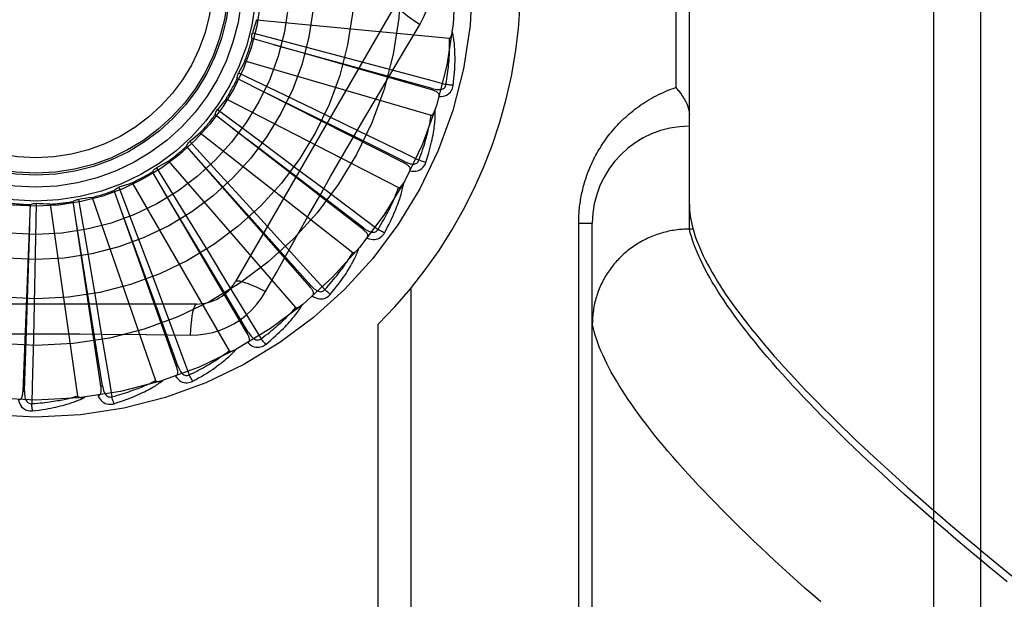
# Model space of a CAD drawing. Header units: inches. Extents: x 0 to 227, y 0 to 147.
# Tile 104 of 256: x 96.548 to 97.182, y 61.386 to 61.759. Entities that reach past the tile are written whole.
import ezdxf

# ---------------------------------------------------------------- set-up
doc = ezdxf.new("R2010")
doc.units = ezdxf.units.IN
doc.header["$LTSCALE"] = 12.466667
doc.header["$MEASUREMENT"] = 0
doc.linetypes.add('HIDDEN', pattern=[0.2, 0.1, -0.1])
doc.layers.add('RIGHTHAND_DOOR_ASSEMBLY', color=7, linetype='CONTINUOUS')

msp = doc.modelspace()

# ---------------------------------------------------------------- linework, layer by layer
at = {"layer": 'RIGHTHAND_DOOR_ASSEMBLY', "color": 8, "linetype": 'HIDDEN'}
for p, q in [((97.13666, 61.22773), (97.13666, 62.34087)), ((97.16666, 62.31148), (97.16666, 61.25712)), ((96.97916, 61.62427), (96.97916, 61.94432)), ((96.97037, 61.85305), (96.97037, 61.71555)), ((96.7903, 61.76972), (96.68686, 61.59055)), ((96.70022, 61.75925), (96.82462, 61.74737)), ((96.81322, 61.71393), (96.69752, 61.74706)), ((96.69767, 61.75073), (96.72938, 61.74238)), ((96.72938, 61.74238), (96.76011, 61.73423)), ((96.76011, 61.73423), (96.78113, 61.72862)), ((96.69291, 61.73282), (96.81282, 61.69761)), ((96.7953, 61.66693), (96.68795, 61.72135)), ((96.68879, 61.72494), (96.71835, 61.71073)), ((96.81322, 61.71393), (96.81349, 61.71485)), ((96.71835, 61.71073), (96.73742, 61.70154)), ((96.68074, 61.70825), (96.79181, 61.65098)), ((96.7688, 61.62417), (96.6737, 61.69793)), ((96.6752, 61.70129), (96.70154, 61.68175)), ((96.73742, 61.70154), (96.76656, 61.68743)), ((96.66413, 61.68642), (96.76236, 61.60917)), ((96.70184, 61.67635), (96.68491, 61.68921)), ((96.73469, 61.5872), (96.65526, 61.67762)), ((96.65737, 61.68064), (96.67954, 61.65647)), ((96.70154, 61.68175), (96.72704, 61.66276)), ((96.76939, 61.62493), (96.70184, 61.67635)), ((96.64369, 61.66814), (96.72553, 61.57369)), ((96.7953, 61.66693), (96.79573, 61.66778)), ((96.6942, 61.55736), (96.63332, 61.66118)), ((96.63596, 61.66373), (96.65315, 61.63581)), ((96.72704, 61.66276), (96.74446, 61.64974)), ((96.62016, 61.65405), (96.68265, 61.54583)), ((96.67954, 61.65647), (96.70098, 61.63299)), ((96.64879, 61.53571), (96.60866, 61.64918)), ((96.61174, 61.65119), (96.62333, 61.62051)), ((96.54991, 61.51983), (96.55482, 61.64009)), ((96.55843, 61.64081), (96.55779, 61.60802)), ((96.56731, 61.64034), (96.5851, 61.51664)), ((96.60011, 61.52305), (96.58218, 61.64206)), ((96.58558, 61.64345), (96.59116, 61.61114)), ((96.59439, 61.64467), (96.63526, 61.52658)), ((96.65315, 61.63581), (96.66977, 61.6087)), ((96.70098, 61.63299), (96.71563, 61.61691)), ((96.90787, 61.62805), (96.91666, 61.62805)), ((96.90787, 61.3468), (96.90787, 61.62805)), ((96.91666, 61.28768), (96.91666, 61.62805)), ((96.62333, 61.62051), (96.63452, 61.59075)), ((96.7688, 61.62417), (96.76939, 61.62493)), ((96.97916, 61.62427), (96.97802, 61.62426)), ((96.98153, 61.62427), (96.97916, 61.62427)), ((96.55779, 61.60802), (96.55711, 61.57624)), ((96.59116, 61.61114), (96.59651, 61.5798)), ((96.66977, 61.6087), (96.6811, 61.59013)), ((96.70619, 61.58399), (96.7131, 61.59636)), ((96.63452, 61.59075), (96.64214, 61.57038)), ((96.73469, 61.5872), (96.73541, 61.58784)), ((96.79995, 61.3143), (96.79995, 61.58632)), ((96.6616, 61.57597), (96.45472, 61.57597)), ((96.55711, 61.57624), (96.55661, 61.55449)), ((96.59651, 61.5798), (96.60013, 61.55835)), ((96.77873, 61.3143), (96.77873, 61.56293)), ((96.6942, 61.55736), (96.69503, 61.55784)), ((96.64879, 61.53571), (96.64969, 61.53603)), ((96.54991, 61.51983), (96.55087, 61.5198)), ((96.60011, 61.52305), (96.60106, 61.5232))]:
    msp.add_line(p, q, dxfattribs=at)
for points in [[(96.80565, 61.75626), (96.80799, 61.76061), (96.80993, 61.76513), (96.81144, 61.76981), (96.81253, 61.77459), (96.81318, 61.77942), (96.8134, 61.7843)], [(96.7903, 61.76972), (96.79024, 61.76915), (96.79057, 61.76836), (96.79127, 61.76739), (96.79234, 61.76624), (96.79377, 61.76491), (96.79555, 61.76341), (96.79765, 61.76177), (96.80006, 61.76002), (96.80276, 61.75816), (96.80565, 61.75625)], [(96.70022, 61.75925), (96.69963, 61.7571), (96.69901, 61.75497), (96.69835, 61.75284), (96.69767, 61.75073)], [(96.77669, 61.70739), (96.79114, 61.73186), (96.79836, 61.74405), (96.80565, 61.75626)], [(96.69752, 61.74706), (96.6974, 61.74767), (96.69734, 61.74828), (96.69733, 61.74891), (96.69739, 61.74953), (96.6975, 61.75014), (96.69767, 61.75073)], [(96.82239, 61.71751), (96.82269, 61.71934), (96.82297, 61.72109), (96.82322, 61.72277), (96.82344, 61.72439), (96.82364, 61.72594), (96.82381, 61.72743), (96.82397, 61.72885), (96.8241, 61.73022), (96.82422, 61.73154), (96.82433, 61.7328), (96.82442, 61.73401), (96.82449, 61.73518), (96.82456, 61.73629), (96.82461, 61.73737), (96.82465, 61.7384), (96.82468, 61.73939), (96.82471, 61.74034), (96.82473, 61.74125), (96.82474, 61.74213), (96.82474, 61.74297), (96.82473, 61.74378), (96.82472, 61.74456), (96.8247, 61.74531), (96.82468, 61.74602), (96.82466, 61.74671), (96.82462, 61.74737)], [(96.82462, 61.74737), (96.8248, 61.74739), (96.82496, 61.74745), (96.8251, 61.74755), (96.82523, 61.74768), (96.82536, 61.74783), (96.82547, 61.74801), (96.82557, 61.7482), (96.82567, 61.7484), (96.82576, 61.74862), (96.82584, 61.74884), (96.82592, 61.74908), (96.826, 61.74933), (96.82607, 61.74959), (96.82614, 61.74986), (96.8262, 61.75014), (96.82626, 61.75043), (96.82632, 61.75074), (96.82637, 61.75106), (96.82642, 61.75139), (96.82646, 61.75174)], [(96.82702, 61.71691), (96.82729, 61.71912), (96.82752, 61.72124), (96.82771, 61.72327), (96.82787, 61.72521), (96.828, 61.72706), (96.82809, 61.72884), (96.82815, 61.73053), (96.8282, 61.73216), (96.82821, 61.73371), (96.82821, 61.73519), (96.82819, 61.73661), (96.82815, 61.73797), (96.8281, 61.73927), (96.82803, 61.74052), (96.82796, 61.74171), (96.82787, 61.74285), (96.82777, 61.74393), (96.82765, 61.74497), (96.82753, 61.74597), (96.8274, 61.74691), (96.82726, 61.74782), (96.82711, 61.74868), (96.82696, 61.7495), (96.8268, 61.75028), (96.82663, 61.75103), (96.82646, 61.75175)], [(96.81349, 61.71485), (96.78239, 61.72347), (96.71117, 61.74313)], [(96.69291, 61.73282), (96.69193, 61.73082), (96.69091, 61.72884), (96.68987, 61.72688), (96.68879, 61.72494)], [(96.78113, 61.72862), (96.81172, 61.72039), (96.82239, 61.71751)], [(96.68795, 61.72135), (96.68795, 61.72198), (96.68801, 61.72259), (96.68812, 61.72321), (96.68829, 61.72381), (96.68852, 61.72439), (96.68879, 61.72494)], [(96.79573, 61.66778), (96.76683, 61.68213), (96.70061, 61.71492)], [(96.81349, 61.71485), (96.81449, 61.7146), (96.81546, 61.7144), (96.81638, 61.71427), (96.81726, 61.7142), (96.8181, 61.7142), (96.81889, 61.71428), (96.81963, 61.71443), (96.8203, 61.71466), (96.82088, 61.71497), (96.82138, 61.71537), (96.82178, 61.71585), (96.82209, 61.71638), (96.82229, 61.71693), (96.82239, 61.71752)], [(96.81794, 61.70974), (96.8193, 61.70978), (96.82055, 61.70995), (96.82171, 61.71025), (96.82275, 61.71067), (96.82369, 61.71121), (96.82451, 61.71185), (96.82521, 61.71261), (96.8258, 61.71343), (96.82627, 61.71431), (96.82663, 61.7152), (96.82688, 61.71606), (96.82702, 61.71691)], [(96.82702, 61.71691), (96.82641, 61.71696), (96.8257, 61.71703), (96.82494, 61.71713), (96.82412, 61.71724), (96.82326, 61.71737), (96.82239, 61.71751)], [(96.90787, 61.62805), (96.90788, 61.62913), (96.9079, 61.6302), (96.90793, 61.63127), (96.90797, 61.63234), (96.90803, 61.63341), (96.9081, 61.63448), (96.90818, 61.63556), (96.90827, 61.63664), (96.90838, 61.63773), (96.9085, 61.63881), (96.90864, 61.6399), (96.90878, 61.64099), (96.90895, 61.64209), (96.90912, 61.64318), (96.90931, 61.64429), (96.90951, 61.64539), (96.90973, 61.6465), (96.90997, 61.64761), (96.91022, 61.64873), (96.91048, 61.64986), (96.91076, 61.65099), (96.91106, 61.65212), (96.91138, 61.65326), (96.91171, 61.6544), (96.91206, 61.65555), (96.91243, 61.65671), (96.91281, 61.65787), (96.91322, 61.65903), (96.91364, 61.6602), (96.91408, 61.66136), (96.91454, 61.66253), (96.91502, 61.66371), (96.91552, 61.66488), (96.91604, 61.66605), (96.91658, 61.66722), (96.91714, 61.66839), (96.91771, 61.66956), (96.91831, 61.67073), (96.91893, 61.6719), (96.91956, 61.67306), (96.92022, 61.67422), (96.9209, 61.67538), (96.9216, 61.67654), (96.92233, 61.6777), (96.92307, 61.67885), (96.92384, 61.68), (96.92463, 61.68114), (96.92544, 61.68228), (96.92628, 61.68342), (96.92713, 61.68455), (96.92801, 61.68567), (96.92892, 61.68679), (96.92985, 61.6879), (96.9308, 61.689), (96.93178, 61.6901), (96.93278, 61.69119), (96.9338, 61.69227), (96.93485, 61.69334), (96.93592, 61.6944), (96.93702, 61.69545), (96.93814, 61.69648), (96.93929, 61.69751), (96.94046, 61.69852), (96.94165, 61.69952), (96.94287, 61.70051), (96.94412, 61.70148), (96.94539, 61.70243), (96.94668, 61.70337), (96.948, 61.70429), (96.94934, 61.70519), (96.9507, 61.70608), (96.95209, 61.70694), (96.9535, 61.70779), (96.95493, 61.70861), (96.95638, 61.70942), (96.95786, 61.7102), (96.95935, 61.71096), (96.96087, 61.71169), (96.96241, 61.7124), (96.96397, 61.71308), (96.96554, 61.71374), (96.96713, 61.71437), (96.96875, 61.71497), (96.97037, 61.71555)], [(96.97037, 61.71555), (96.97087, 61.71499), (96.97136, 61.71442), (96.97183, 61.71386), (96.97229, 61.71329), (96.97274, 61.71272), (96.97318, 61.71216), (96.9736, 61.71159), (96.97401, 61.71102), (96.9744, 61.71045), (96.97478, 61.70989), (96.97514, 61.70932), (96.97549, 61.70876), (96.97582, 61.7082), (96.97614, 61.70765), (96.97644, 61.7071), (96.97673, 61.70655), (96.977, 61.70601), (96.97725, 61.70548), (96.97749, 61.70495), (96.97771, 61.70442), (96.97792, 61.7039), (96.97811, 61.70339), (96.97828, 61.70289), (96.97844, 61.7024), (96.97858, 61.70191), (96.9787, 61.70143), (96.97881, 61.70096), (96.97891, 61.7005), (96.97899, 61.70005), (96.97905, 61.69961), (96.9791, 61.69918), (96.97913, 61.69876), (96.97915, 61.69835), (96.97916, 61.69795)], [(96.81794, 61.70973), (96.81802, 61.71019), (96.81802, 61.71062), (96.81792, 61.71103), (96.81775, 61.71141), (96.8175, 61.71176), (96.8172, 61.71208), (96.81684, 61.71238), (96.81642, 61.71265), (96.81597, 61.7129), (96.81547, 61.71313), (96.81495, 61.71335), (96.8144, 61.71356), (96.81382, 61.71375), (96.81322, 61.71393)], [(96.68074, 61.70825), (96.67939, 61.70647), (96.67802, 61.70472), (96.67662, 61.70299), (96.6752, 61.70129)], [(96.7131, 61.59636), (96.72699, 61.62105), (96.73399, 61.63342), (96.74102, 61.64579), (96.74808, 61.65815), (96.75518, 61.67049), (96.76232, 61.68282), (96.76949, 61.69511), (96.77669, 61.70739)], [(96.6737, 61.69793), (96.67381, 61.69854), (96.67398, 61.69913), (96.67421, 61.69972), (96.67449, 61.70028), (96.67482, 61.7008), (96.6752, 61.70129)], [(96.80497, 61.66871), (96.80562, 61.67045), (96.80622, 61.67212), (96.80678, 61.67372), (96.80731, 61.67527), (96.80779, 61.67675), (96.80825, 61.67818), (96.80867, 61.67955), (96.80906, 61.68087), (96.80943, 61.68214), (96.80977, 61.68336), (96.81009, 61.68453), (96.81038, 61.68566), (96.81066, 61.68675), (96.81091, 61.68779), (96.81115, 61.68879), (96.81137, 61.68976), (96.81157, 61.69069), (96.81176, 61.69158), (96.81194, 61.69244), (96.8121, 61.69327), (96.81225, 61.69407), (96.81238, 61.69483), (96.81251, 61.69557), (96.81262, 61.69628), (96.81273, 61.69696), (96.81282, 61.69761)], [(96.80941, 61.66724), (96.81009, 61.66936), (96.81072, 61.6714), (96.81129, 61.67336), (96.81181, 61.67523), (96.81229, 61.67703), (96.81271, 61.67875), (96.8131, 61.68041), (96.81345, 61.68199), (96.81376, 61.68352), (96.81404, 61.68497), (96.81428, 61.68637), (96.8145, 61.68772), (96.8147, 61.689), (96.81487, 61.69024), (96.81502, 61.69142), (96.81515, 61.69255), (96.81525, 61.69364), (96.81534, 61.69468), (96.81541, 61.69568), (96.81546, 61.69663), (96.81549, 61.69755), (96.81551, 61.69842), (96.81551, 61.69926), (96.81551, 61.70006), (96.81549, 61.70083), (96.81545, 61.70156)], [(96.81282, 61.69761), (96.81299, 61.69759), (96.81316, 61.69762), (96.81332, 61.69769), (96.81348, 61.6978), (96.81363, 61.69792), (96.81377, 61.69808), (96.81391, 61.69824), (96.81404, 61.69842), (96.81417, 61.69862), (96.8143, 61.69883), (96.81442, 61.69905), (96.81454, 61.69928), (96.81466, 61.69952), (96.81478, 61.69977), (96.81489, 61.70003), (96.81501, 61.70031), (96.81512, 61.7006), (96.81523, 61.7009), (96.81533, 61.70119), (96.81543, 61.70147)], [(96.66413, 61.68642), (96.66247, 61.68494), (96.66079, 61.68348), (96.65909, 61.68204), (96.65737, 61.68064)], [(96.76656, 61.68743), (96.79505, 61.67356), (96.80497, 61.66871)], [(96.65526, 61.67762), (96.65549, 61.6782), (96.65577, 61.67875), (96.65611, 61.67928), (96.65649, 61.67978), (96.65691, 61.68023), (96.65737, 61.68064)], [(96.64369, 61.66814), (96.64178, 61.66699), (96.63985, 61.66588), (96.63792, 61.66479), (96.63596, 61.66373)], [(96.73541, 61.58784), (96.71391, 61.6119), (96.66462, 61.66694)], [(96.79913, 61.66192), (96.7993, 61.66235), (96.79938, 61.66277), (96.79936, 61.66319), (96.79926, 61.6636), (96.79909, 61.66399), (96.79885, 61.66436), (96.79855, 61.66472), (96.7982, 61.66507), (96.79779, 61.6654), (96.79735, 61.66572), (96.79688, 61.66604), (96.79638, 61.66634), (96.79585, 61.66664), (96.7953, 61.66693)], [(96.79573, 61.66779), (96.79667, 61.66734), (96.79758, 61.66697), (96.79846, 61.66667), (96.79931, 61.66643), (96.80014, 61.66628), (96.80093, 61.6662), (96.80168, 61.66621), (96.80238, 61.66631), (96.80302, 61.6665), (96.80358, 61.6668), (96.80407, 61.66719), (96.80446, 61.66766), (96.80477, 61.66817), (96.80498, 61.66872)], [(96.79914, 61.66192), (96.80048, 61.66171), (96.80174, 61.66164), (96.80293, 61.66171), (96.80404, 61.66193), (96.80506, 61.66228), (96.80598, 61.66276), (96.80682, 61.66336), (96.80756, 61.66406), (96.80818, 61.66483), (96.8087, 61.66564), (96.80911, 61.66644), (96.80941, 61.66724)], [(96.80941, 61.66724), (96.80881, 61.66741), (96.80814, 61.66762), (96.8074, 61.66785), (96.80662, 61.66812), (96.8058, 61.66841), (96.80497, 61.66871)], [(96.63332, 61.66118), (96.63365, 61.6617), (96.63403, 61.66219), (96.63446, 61.66264), (96.63493, 61.66306), (96.63543, 61.66342), (96.63596, 61.66373)], [(96.62016, 61.65405), (96.61807, 61.65329), (96.61597, 61.65255), (96.61386, 61.65186), (96.61174, 61.65119)], [(96.78272, 61.62181), (96.78379, 61.62376), (96.78479, 61.62565), (96.78572, 61.62746), (96.78659, 61.6292), (96.78739, 61.63087), (96.78814, 61.63249), (96.78883, 61.63404), (96.78947, 61.63553), (96.79007, 61.63696), (96.79061, 61.63834), (96.79112, 61.63967), (96.79159, 61.64095), (96.79203, 61.64217), (96.79243, 61.64335), (96.7928, 61.64449), (96.79314, 61.64558), (96.79345, 61.64662), (96.79373, 61.64763), (96.79399, 61.6486), (96.79422, 61.64952), (96.79442, 61.65042), (96.7946, 61.65127), (96.79477, 61.65209), (96.79491, 61.65288), (96.79504, 61.65364), (96.79515, 61.65436)], [(96.79181, 61.65098), (96.79198, 61.65093), (96.79215, 61.65093), (96.79232, 61.65097), (96.79249, 61.65104), (96.79266, 61.65114), (96.79283, 61.65126), (96.793, 61.6514), (96.79316, 61.65155), (96.79333, 61.65172), (96.79349, 61.6519), (96.79365, 61.65209), (96.79382, 61.65229), (96.79398, 61.65251), (96.79414, 61.65273), (96.79431, 61.65297), (96.79447, 61.65322), (96.79464, 61.65348), (96.7948, 61.65375), (96.79497, 61.65405), (96.79514, 61.65435)], [(96.60866, 61.64918), (96.60909, 61.64963), (96.60955, 61.65004), (96.61006, 61.6504), (96.6106, 61.65072), (96.61116, 61.65098), (96.61174, 61.65119)], [(96.69503, 61.55784), (96.67846, 61.58554), (96.64049, 61.64892)], [(96.74446, 61.64974), (96.76981, 61.63073), (96.77864, 61.62409)], [(96.77864, 61.62409), (96.7796, 61.62567), (96.78051, 61.6272), (96.78136, 61.62867), (96.78217, 61.63009), (96.78293, 61.63145), (96.78364, 61.63277), (96.78432, 61.63403), (96.78496, 61.63526), (96.78556, 61.63643), (96.78612, 61.63757), (96.78665, 61.63866), (96.78716, 61.63971), (96.78763, 61.64072), (96.78808, 61.6417), (96.7885, 61.64264), (96.7889, 61.64355), (96.78928, 61.64442), (96.78963, 61.64526), (96.78997, 61.64607), (96.79028, 61.64686), (96.79058, 61.64761), (96.79086, 61.64834), (96.79112, 61.64904), (96.79137, 61.64971), (96.7916, 61.65036), (96.79181, 61.65098)], [(96.55482, 61.64009), (96.55539, 61.64035), (96.55597, 61.64055), (96.55658, 61.6407), (96.5572, 61.6408), (96.55781, 61.64083), (96.55843, 61.64081)], [(96.56731, 61.64034), (96.56508, 61.64041), (96.56286, 61.64051), (96.56064, 61.64064), (96.55843, 61.64081)], [(96.58218, 61.64206), (96.58268, 61.64242), (96.58321, 61.64274), (96.58378, 61.643), (96.58437, 61.64321), (96.58497, 61.64336), (96.58558, 61.64345)], [(96.59439, 61.64467), (96.59219, 61.64432), (96.58999, 61.644), (96.58779, 61.64371), (96.58558, 61.64345)], [(96.97916, 61.64025), (96.9792, 61.63838), (96.97931, 61.63647), (96.97949, 61.63453), (96.97975, 61.63255), (96.98009, 61.63053), (96.98049, 61.62848), (96.98097, 61.6264), (96.98153, 61.62427)], [(96.64969, 61.53603), (96.63867, 61.56636), (96.61338, 61.63578)], [(96.55087, 61.5198), (96.55191, 61.55205), (96.55422, 61.6259)], [(96.60106, 61.5232), (96.59597, 61.55506), (96.58427, 61.62802)], [(96.77162, 61.61852), (96.77187, 61.61891), (96.77202, 61.61932), (96.77208, 61.61974), (96.77206, 61.62016), (96.77197, 61.62057), (96.7718, 61.62098), (96.77158, 61.62139), (96.77129, 61.6218), (96.77096, 61.6222), (96.77059, 61.6226), (96.77019, 61.623), (96.76975, 61.62339), (96.76929, 61.62378), (96.7688, 61.62417)], [(96.76939, 61.62493), (96.77023, 61.62432), (96.77105, 61.62378), (96.77186, 61.62331), (96.77265, 61.62292), (96.77343, 61.62262), (96.77419, 61.62239), (96.77493, 61.62226), (96.77564, 61.62222), (96.7763, 61.62229), (96.77691, 61.62248), (96.77746, 61.62277), (96.77794, 61.62315), (96.77833, 61.62359), (96.77864, 61.6241)], [(96.77162, 61.61853), (96.7729, 61.61807), (96.77412, 61.61776), (96.77531, 61.61761), (96.77643, 61.61761), (96.7775, 61.61776), (96.7785, 61.61805), (96.77944, 61.61849), (96.78029, 61.61904), (96.78105, 61.61968), (96.78171, 61.62037), (96.78227, 61.62108), (96.78272, 61.62181)], [(96.78272, 61.62181), (96.78216, 61.62209), (96.78154, 61.62242), (96.78086, 61.62279), (96.78015, 61.6232), (96.7794, 61.62364), (96.77864, 61.62409)], [(96.97802, 61.62426), (96.97689, 61.62423), (96.97576, 61.62418), (96.97464, 61.62411), (96.97351, 61.62402), (96.97239, 61.62391), (96.97127, 61.62378), (96.97015, 61.62363), (96.96904, 61.62346), (96.96793, 61.62328), (96.96682, 61.62307), (96.96571, 61.62284), (96.96461, 61.62259), (96.96352, 61.62233), (96.96243, 61.62204), (96.96135, 61.62173), (96.96027, 61.62141), (96.95919, 61.62107), (96.95813, 61.6207), (96.95707, 61.62032), (96.95602, 61.61992), (96.95497, 61.6195), (96.95394, 61.61907), (96.95291, 61.61861), (96.95189, 61.61814), (96.95088, 61.61765), (96.94988, 61.61714), (96.94889, 61.61661), (96.9479, 61.61607), (96.94693, 61.61551), (96.94597, 61.61493), (96.94502, 61.61433), (96.94408, 61.61372), (96.94315, 61.61309), (96.94224, 61.61245), (96.94133, 61.61179), (96.94044, 61.61111), (96.93956, 61.61042), (96.93869, 61.60971), (96.93784, 61.60899), (96.937, 61.60825), (96.93617, 61.6075), (96.93536, 61.60673), (96.93456, 61.60595), (96.93378, 61.60516), (96.93301, 61.60435), (96.93226, 61.60352), (96.93152, 61.60269), (96.9308, 61.60184), (96.93009, 61.60098), (96.9294, 61.60011), (96.92873, 61.59922), (96.92807, 61.59832), (96.92743, 61.59741), (96.9268, 61.59649), (96.9262, 61.59556), (96.9256, 61.59462), (96.92503, 61.59367), (96.92448, 61.59271), (96.92394, 61.59174), (96.92342, 61.59076), (96.92292, 61.58977), (96.92244, 61.58877), (96.92197, 61.58776), (96.92153, 61.58675), (96.9211, 61.58572), (96.92069, 61.58469), (96.9203, 61.58366), (96.91993, 61.58261), (96.91958, 61.58156), (96.91925, 61.58051), (96.91894, 61.57944), (96.91865, 61.57838), (96.91837, 61.57731), (96.91812, 61.57623), (96.91789, 61.57515), (96.91768, 61.57406), (96.91748, 61.57297), (96.91731, 61.57188), (96.91716, 61.57079), (96.91703, 61.56969), (96.91692, 61.56859), (96.91682, 61.56749), (96.91675, 61.56639), (96.9167, 61.56528), (96.91667, 61.56418), (96.91666, 61.56307)], [(96.98213, 61.61456), (96.98125, 61.61705), (96.98047, 61.6195), (96.97977, 61.62191), (96.97916, 61.62427)], [(96.98153, 61.62427), (96.98221, 61.62194), (96.98299, 61.61956), (96.98384, 61.61715), (96.98479, 61.61468), (96.98582, 61.61218), (96.98694, 61.60963), (96.98814, 61.60704), (96.98944, 61.6044), (96.99082, 61.60172), (96.99229, 61.599), (96.99384, 61.59624), (96.99549, 61.59343), (96.99722, 61.59057), (96.99904, 61.58768), (97.00095, 61.58473), (97.00295, 61.58175), (97.00504, 61.57872), (97.00721, 61.57564), (97.00947, 61.57252), (97.01183, 61.56936), (97.01427, 61.56615), (97.0168, 61.5629), (97.01942, 61.5596), (97.02213, 61.55626), (97.02493, 61.55287), (97.02783, 61.54943), (97.03081, 61.54595), (97.03388, 61.54243), (97.03704, 61.53886), (97.04029, 61.53525), (97.04364, 61.53159), (97.04707, 61.52788), (97.0506, 61.52413), (97.05421, 61.52034), (97.05792, 61.5165), (97.06172, 61.51261), (97.06561, 61.50868), (97.0696, 61.5047), (97.07367, 61.50068), (97.07784, 61.49661), (97.0821, 61.49249), (97.08646, 61.48833), (97.0909, 61.48413), (97.09544, 61.47988), (97.10008, 61.47558), (97.1048, 61.47124), (97.10962, 61.46685), (97.11453, 61.46242), (97.11954, 61.45795), (97.12464, 61.45343), (97.12983, 61.44886), (97.13512, 61.44425), (97.14051, 61.43959), (97.14598, 61.43489), (97.15155, 61.43015), (97.15722, 61.42536), (97.16298, 61.42053), (97.16884, 61.41566), (97.17479, 61.41074), (97.18083, 61.40578), (97.18697, 61.40077)], [(96.71563, 61.61691), (96.73692, 61.59345), (96.74434, 61.58526)], [(97.18389, 61.39685), (97.17791, 61.40175), (97.17202, 61.40661), (97.16622, 61.41143), (97.1605, 61.41622), (97.15486, 61.42097), (97.14932, 61.42569), (97.14385, 61.43037), (97.13848, 61.43501), (97.13319, 61.43961), (97.12799, 61.44418), (97.12287, 61.44871), (97.11784, 61.4532), (97.1129, 61.45765), (97.10805, 61.46206), (97.10329, 61.46643), (97.09861, 61.47076), (97.09402, 61.47505), (97.08952, 61.4793), (97.08511, 61.48351), (97.08078, 61.48768), (97.07655, 61.49181), (97.0724, 61.4959), (97.06834, 61.49994), (97.06437, 61.50395), (97.06049, 61.50791), (97.0567, 61.51183), (97.05299, 61.51571), (97.04938, 61.51955), (97.04585, 61.52334), (97.04241, 61.52709), (97.03906, 61.5308), (97.0358, 61.53447), (97.03263, 61.53809), (97.02954, 61.54167), (97.02655, 61.54521), (97.02364, 61.5487), (97.02082, 61.55215), (97.0181, 61.55556), (97.01546, 61.55892), (97.01291, 61.56224), (97.01045, 61.56552), (97.00807, 61.56875), (97.00579, 61.57194), (97.00359, 61.57509), (97.00148, 61.57819), (96.99947, 61.58125), (96.99753, 61.58426), (96.99569, 61.58724), (96.99394, 61.59016), (96.99227, 61.59305), (96.9907, 61.59589), (96.98921, 61.59869), (96.98781, 61.60144), (96.9865, 61.60415), (96.98527, 61.60682), (96.98413, 61.60944), (96.98309, 61.61202), (96.98213, 61.61456)], [(96.74434, 61.58526), (96.74558, 61.58663), (96.74676, 61.58796), (96.74788, 61.58924), (96.74894, 61.59048), (96.74994, 61.59168), (96.75089, 61.59283), (96.75179, 61.59395), (96.75265, 61.59503), (96.75346, 61.59607), (96.75423, 61.59708), (96.75496, 61.59805), (96.75565, 61.59898), (96.75631, 61.59989), (96.75694, 61.60076), (96.75753, 61.60161), (96.75809, 61.60242), (96.75863, 61.60321), (96.75914, 61.60397), (96.75962, 61.6047), (96.76008, 61.60541), (96.76051, 61.60609), (96.76092, 61.60675), (96.76131, 61.60739), (96.76168, 61.60801), (96.76203, 61.6086), (96.76236, 61.60917)], [(96.74791, 61.58225), (96.74933, 61.58396), (96.75067, 61.58562), (96.75193, 61.58722), (96.75311, 61.58877), (96.75422, 61.59026), (96.75525, 61.59171), (96.75623, 61.5931), (96.75714, 61.59444), (96.75799, 61.59574), (96.75879, 61.59699), (96.75954, 61.5982), (96.76024, 61.59936), (96.7609, 61.60048), (96.76152, 61.60156), (96.7621, 61.60261), (96.76264, 61.60361), (96.76314, 61.60458), (96.76361, 61.60552), (96.76404, 61.60642), (96.76444, 61.60729), (96.76481, 61.60812), (96.76516, 61.60893), (96.76547, 61.6097), (96.76576, 61.61045), (96.76603, 61.61117), (96.76627, 61.61186)], [(96.76236, 61.60917), (96.76251, 61.60909), (96.76268, 61.60906), (96.76285, 61.60906), (96.76304, 61.6091), (96.76323, 61.60917), (96.76341, 61.60925), (96.7636, 61.60935), (96.76379, 61.60947), (96.76399, 61.60961), (96.76418, 61.60975), (96.76438, 61.60991), (96.76458, 61.61008), (96.76478, 61.61026), (96.76498, 61.61045), (96.76518, 61.61065), (96.76539, 61.61086), (96.76561, 61.61109), (96.76582, 61.61133), (96.76602, 61.61156), (96.76621, 61.61178)], [(96.6811, 61.59013), (96.69757, 61.56307), (96.7033, 61.55362)], [(96.68686, 61.59055), (96.68732, 61.59089), (96.68817, 61.59099), (96.68936, 61.59087), (96.69089, 61.59052), (96.69276, 61.58995), (96.69494, 61.58916), (96.69741, 61.58815), (96.70014, 61.58695), (96.7031, 61.58554), (96.70619, 61.58399)], [(96.65762, 61.55594), (96.66255, 61.55609), (96.66742, 61.55668), (96.67221, 61.55769), (96.67688, 61.55913), (96.68141, 61.56099), (96.68576, 61.56324), (96.68989, 61.56588), (96.69376, 61.56887), (96.69735, 61.5722), (96.70064, 61.57584), (96.70359, 61.57978), (96.70619, 61.58399)], [(96.73639, 61.58112), (96.7367, 61.58146), (96.73693, 61.58183), (96.73707, 61.58222), (96.73713, 61.58264), (96.73712, 61.58307), (96.73703, 61.5835), (96.73689, 61.58394), (96.73669, 61.5844), (96.73644, 61.58486), (96.73615, 61.58532), (96.73583, 61.58578), (96.73547, 61.58625), (96.73509, 61.58673), (96.73469, 61.5872)], [(96.73541, 61.58784), (96.73612, 61.58708), (96.73682, 61.58639), (96.73753, 61.58578), (96.73823, 61.58525), (96.73894, 61.5848), (96.73965, 61.58443), (96.74035, 61.58416), (96.74103, 61.58399), (96.7417, 61.58394), (96.74233, 61.584), (96.74293, 61.58419), (96.74347, 61.58447), (96.74394, 61.58483), (96.74434, 61.58526)], [(96.73639, 61.58112), (96.73756, 61.58043), (96.7387, 61.5799), (96.73984, 61.57952), (96.74094, 61.57931), (96.74202, 61.57926), (96.74306, 61.57936), (96.74406, 61.57961), (96.745, 61.57998), (96.74587, 61.58047), (96.74665, 61.58103), (96.74733, 61.58161), (96.74791, 61.58225)], [(96.74791, 61.58225), (96.74742, 61.58262), (96.74686, 61.58307), (96.74627, 61.58356), (96.74564, 61.5841), (96.74499, 61.58467), (96.74434, 61.58526)], [(96.6616, 61.57597), (96.66108, 61.57574), (96.66056, 61.57506), (96.66008, 61.57396), (96.65961, 61.57247), (96.65917, 61.57056), (96.65876, 61.56827), (96.6584, 61.56563), (96.65808, 61.56266), (96.65782, 61.5594), (96.65762, 61.55594)], [(96.70624, 61.54999), (96.70796, 61.5514), (96.70959, 61.55278), (96.71113, 61.55411), (96.71258, 61.55541), (96.71395, 61.55667), (96.71524, 61.55789), (96.71646, 61.55907), (96.71761, 61.56022), (96.7187, 61.56133), (96.71972, 61.56241), (96.72068, 61.56345), (96.72159, 61.56446), (96.72245, 61.56544), (96.72326, 61.56638), (96.72403, 61.5673), (96.72475, 61.56818), (96.72543, 61.56904), (96.72606, 61.56987), (96.72666, 61.57067), (96.72722, 61.57145), (96.72774, 61.5722), (96.72823, 61.57292), (96.72868, 61.57362), (96.72911, 61.5743), (96.72951, 61.57496), (96.72988, 61.57559)], [(96.72553, 61.57369), (96.72566, 61.57359), (96.72582, 61.57352), (96.72599, 61.57349), (96.72618, 61.57349), (96.72638, 61.57352), (96.72658, 61.57357), (96.72678, 61.57364), (96.72699, 61.57372), (96.72721, 61.57381), (96.72743, 61.57392), (96.72765, 61.57404), (96.72788, 61.57416), (96.72811, 61.5743), (96.72834, 61.57445), (96.72858, 61.57461), (96.72882, 61.57478), (96.72908, 61.57496), (96.72933, 61.57515), (96.7296, 61.57536), (96.72988, 61.57559)], [(96.64214, 61.57038), (96.65318, 61.54068), (96.65703, 61.53032)], [(96.7033, 61.55362), (96.70478, 61.55474), (96.70619, 61.55582), (96.70753, 61.55686), (96.70881, 61.55788), (96.71002, 61.55886), (96.71117, 61.55982), (96.71227, 61.56074), (96.71332, 61.56164), (96.71431, 61.56251), (96.71526, 61.56335), (96.71616, 61.56417), (96.71701, 61.56496), (96.71783, 61.56572), (96.71861, 61.56646), (96.71935, 61.56718), (96.72006, 61.56787), (96.72074, 61.56854), (96.72138, 61.56919), (96.72199, 61.56982), (96.72257, 61.57043), (96.72313, 61.57102), (96.72366, 61.57159), (96.72416, 61.57214), (96.72464, 61.57268), (96.72509, 61.57319), (96.72553, 61.57369)], [(96.95148, 61.49827), (96.94897, 61.50157), (96.94656, 61.50483), (96.94423, 61.50804), (96.942, 61.51121), (96.93985, 61.51433), (96.9378, 61.51741), (96.93584, 61.52044), (96.93397, 61.52344), (96.93218, 61.52638), (96.93049, 61.52929), (96.92889, 61.53215), (96.92738, 61.53497), (96.92596, 61.53774), (96.92462, 61.54047), (96.92338, 61.54315), (96.92223, 61.5458), (96.92116, 61.54839), (96.92019, 61.55095), (96.91931, 61.55346), (96.91851, 61.55593), (96.9178, 61.55835), (96.91719, 61.56074), (96.91666, 61.56307)], [(96.47287, 61.55615), (96.5012, 61.55646), (96.51541, 61.55659), (96.52964, 61.55668), (96.54387, 61.55675), (96.55811, 61.55677), (96.57235, 61.55675), (96.58659, 61.55669), (96.60082, 61.5566)], [(96.60013, 61.55835), (96.60536, 61.5271), (96.60717, 61.5162)], [(96.60082, 61.5566), (96.62924, 61.55632), (96.6434, 61.55615), (96.65762, 61.55594)], [(96.69472, 61.55106), (96.69509, 61.55134), (96.69538, 61.55165), (96.6956, 61.55202), (96.69574, 61.55242), (96.6958, 61.55283), (96.6958, 61.55328), (96.69574, 61.55374), (96.69563, 61.55422), (96.69547, 61.55472), (96.69528, 61.55523), (96.69505, 61.55575), (96.69479, 61.55628), (96.69451, 61.55681), (96.6942, 61.55736)], [(96.69503, 61.55784), (96.69558, 61.55696), (96.69614, 61.55616), (96.69672, 61.55542), (96.69731, 61.55477), (96.69792, 61.55419), (96.69854, 61.5537), (96.69918, 61.5533), (96.69982, 61.553), (96.70046, 61.55282), (96.7011, 61.55277), (96.70172, 61.55284), (96.7023, 61.55301), (96.70283, 61.55327), (96.70331, 61.55363)], [(96.55661, 61.55449), (96.55583, 61.52282), (96.55555, 61.51177)], [(96.69472, 61.55107), (96.69573, 61.55016), (96.69676, 61.54942), (96.6978, 61.54884), (96.69884, 61.54842), (96.69989, 61.54817), (96.70093, 61.54807), (96.70196, 61.54812), (96.70296, 61.54832), (96.7039, 61.54863), (96.70477, 61.54903), (96.70555, 61.54948), (96.70624, 61.54999)], [(96.70624, 61.54999), (96.70583, 61.55045), (96.70537, 61.55099), (96.70488, 61.55159), (96.70437, 61.55223), (96.70384, 61.55292), (96.7033, 61.55362)], [(96.65703, 61.53032), (96.65869, 61.53114), (96.66028, 61.53193), (96.66179, 61.5327), (96.66324, 61.53346), (96.66461, 61.5342), (96.66593, 61.53492), (96.66718, 61.53562), (96.66837, 61.5363), (96.66951, 61.53697), (96.6706, 61.53761), (96.67164, 61.53824), (96.67263, 61.53886), (96.67358, 61.53945), (96.67449, 61.54003), (96.67535, 61.5406), (96.67618, 61.54114), (96.67697, 61.54168), (96.67772, 61.54219), (96.67844, 61.54269), (96.67913, 61.54318), (96.67978, 61.54365), (96.68041, 61.54411), (96.68101, 61.54456), (96.68158, 61.54499), (96.68213, 61.54542), (96.68265, 61.54583)], [(96.65922, 61.5262), (96.66118, 61.52726), (96.66304, 61.52831), (96.6648, 61.52932), (96.66647, 61.53032), (96.66806, 61.5313), (96.66956, 61.53225), (96.67098, 61.53318), (96.67232, 61.53409), (96.6736, 61.53498), (96.6748, 61.53584), (96.67595, 61.53668), (96.67703, 61.5375), (96.67806, 61.5383), (96.67904, 61.53907), (96.67996, 61.53983), (96.68084, 61.54056), (96.68167, 61.54127), (96.68245, 61.54197), (96.68319, 61.54264), (96.68388, 61.5433), (96.68453, 61.54394), (96.68515, 61.54456), (96.68573, 61.54516), (96.68628, 61.54574), (96.68679, 61.54631), (96.68728, 61.54687)], [(96.68265, 61.54583), (96.68276, 61.54569), (96.6829, 61.5456), (96.68306, 61.54554), (96.68325, 61.5455), (96.68345, 61.5455), (96.68365, 61.54551), (96.68387, 61.54553), (96.68409, 61.54557), (96.68432, 61.54562), (96.68455, 61.54569), (96.68479, 61.54576), (96.68504, 61.54584), (96.68529, 61.54594), (96.68555, 61.54604), (96.68582, 61.54615), (96.68609, 61.54627), (96.68637, 61.5464), (96.68666, 61.54654), (96.68696, 61.54669), (96.68727, 61.54686)], [(96.64811, 61.52944), (96.64853, 61.52963), (96.64888, 61.52989), (96.64915, 61.5302), (96.64937, 61.53057), (96.64951, 61.53097), (96.64959, 61.5314), (96.64962, 61.53187), (96.6496, 61.53236), (96.64954, 61.53288), (96.64945, 61.53342), (96.64932, 61.53397), (96.64917, 61.53454), (96.64899, 61.53512), (96.64879, 61.53571)], [(96.6497, 61.53603), (96.65007, 61.53506), (96.65047, 61.53417), (96.6509, 61.53334), (96.65135, 61.53258), (96.65184, 61.5319), (96.65236, 61.5313), (96.65291, 61.53078), (96.65349, 61.53037), (96.65408, 61.53008), (96.6547, 61.5299), (96.65532, 61.52985), (96.65593, 61.52991), (96.6565, 61.53007), (96.65703, 61.53033)], [(96.60717, 61.5162), (96.60896, 61.51669), (96.61067, 61.51716), (96.6123, 61.51764), (96.61386, 61.51811), (96.61536, 61.51857), (96.61678, 61.51903), (96.61814, 61.51948), (96.61945, 61.51992), (96.62069, 61.52036), (96.62189, 61.52079), (96.62302, 61.52121), (96.62412, 61.52163), (96.62516, 61.52204), (96.62616, 61.52243), (96.62711, 61.52282), (96.62803, 61.5232), (96.6289, 61.52358), (96.62974, 61.52394), (96.63054, 61.5243), (96.63131, 61.52464), (96.63204, 61.52499), (96.63275, 61.52532), (96.63342, 61.52564), (96.63406, 61.52596), (96.63468, 61.52627), (96.63526, 61.52658)], [(96.60855, 61.51174), (96.61067, 61.51241), (96.6127, 61.51308), (96.61462, 61.51375), (96.61645, 61.51441), (96.61819, 61.51507), (96.61984, 61.51572), (96.62141, 61.51637), (96.62291, 61.51701), (96.62433, 61.51764), (96.62568, 61.51826), (96.62696, 61.51887), (96.62818, 61.51946), (96.62934, 61.52005), (96.63045, 61.52063), (96.6315, 61.52119), (96.63249, 61.52175), (96.63344, 61.52229), (96.63434, 61.52282), (96.63519, 61.52335), (96.636, 61.52386), (96.63676, 61.52436), (96.63748, 61.52486), (96.63817, 61.52534), (96.63882, 61.52581), (96.63943, 61.52627), (96.64001, 61.52672)], [(96.63526, 61.52658), (96.63535, 61.52643), (96.63547, 61.5263), (96.63562, 61.52621), (96.6358, 61.52615), (96.63599, 61.5261), (96.63619, 61.52607), (96.63641, 61.52606), (96.63663, 61.52605), (96.63687, 61.52606), (96.63711, 61.52608), (96.63736, 61.5261), (96.63762, 61.52614), (96.63788, 61.52618), (96.63816, 61.52623), (96.63844, 61.52629), (96.63873, 61.52636), (96.63904, 61.52643), (96.63934, 61.52652), (96.63963, 61.5266), (96.63992, 61.52669)], [(96.64811, 61.52944), (96.64894, 61.52836), (96.6498, 61.52744), (96.65071, 61.52667), (96.65166, 61.52606), (96.65264, 61.52561), (96.65365, 61.52532), (96.65467, 61.52518), (96.65568, 61.52518), (96.65667, 61.52531), (96.6576, 61.52553), (96.65845, 61.52583), (96.65922, 61.5262)], [(96.65922, 61.5262), (96.6589, 61.52673), (96.65856, 61.52735), (96.65819, 61.52803), (96.65781, 61.52876), (96.65741, 61.52953), (96.65703, 61.53032)], [(96.54694, 61.51426), (96.5474, 61.51429), (96.54782, 61.51439), (96.5482, 61.51459), (96.54853, 61.51485), (96.54881, 61.51516), (96.54905, 61.51554), (96.54925, 61.51596), (96.54942, 61.51643), (96.54956, 61.51693), (96.54967, 61.51746), (96.54975, 61.51802), (96.54982, 61.51861), (96.54987, 61.51921), (96.54991, 61.51983)], [(96.55087, 61.5198), (96.55086, 61.51876), (96.55089, 61.51778), (96.55098, 61.51685), (96.55112, 61.51598), (96.55133, 61.51516), (96.55159, 61.51441), (96.5519, 61.51373), (96.55228, 61.51313), (96.55273, 61.51264), (96.55323, 61.51225), (96.55379, 61.51197), (96.55438, 61.5118), (96.55497, 61.51173), (96.55556, 61.51177)], [(96.59825, 61.51702), (96.5987, 61.51713), (96.59909, 61.51732), (96.59942, 61.51757), (96.5997, 61.51789), (96.59991, 61.51826), (96.60008, 61.51867), (96.6002, 61.51912), (96.60027, 61.51961), (96.60031, 61.52013), (96.60032, 61.52068), (96.6003, 61.52124), (96.60025, 61.52183), (96.60019, 61.52243), (96.60011, 61.52305)], [(96.60106, 61.5232), (96.60124, 61.52217), (96.60146, 61.52122), (96.60173, 61.52032), (96.60203, 61.51949), (96.60238, 61.51873), (96.60278, 61.51804), (96.60322, 61.51743), (96.60371, 61.51692), (96.60424, 61.51652), (96.60481, 61.51623), (96.60541, 61.51606), (96.60602, 61.51601), (96.60661, 61.51605), (96.60718, 61.5162)], [(96.54695, 61.51426), (96.54731, 61.51295), (96.54777, 61.51178), (96.54833, 61.51073), (96.54899, 61.50981), (96.54973, 61.50903), (96.55055, 61.50838), (96.55145, 61.50787), (96.55239, 61.50749), (96.55335, 61.50725), (96.5543, 61.50711), (96.5552, 61.50707), (96.55605, 61.50713)], [(96.55555, 61.51177), (96.5574, 61.51191), (96.55917, 61.51205), (96.56086, 61.51221), (96.56248, 61.51238), (96.56403, 61.51255), (96.56552, 61.51273), (96.56694, 61.51291), (96.56831, 61.5131), (96.56961, 61.5133), (96.57086, 61.51349), (96.57206, 61.51369), (96.57321, 61.51389), (96.57431, 61.5141), (96.57537, 61.5143), (96.57638, 61.5145), (96.57735, 61.5147), (96.57828, 61.5149), (96.57917, 61.5151), (96.58003, 61.5153), (96.58085, 61.51549), (96.58163, 61.51569), (96.58239, 61.51588), (96.58311, 61.51608), (96.5838, 61.51627), (96.58446, 61.51645), (96.5851, 61.51664)], [(96.55605, 61.50713), (96.55596, 61.50774), (96.55587, 61.50844), (96.55578, 61.50921), (96.55569, 61.51003), (96.55562, 61.51089), (96.55555, 61.51177)], [(96.55605, 61.50713), (96.55827, 61.50739), (96.56038, 61.50766), (96.5624, 61.50795), (96.56432, 61.50826), (96.56615, 61.50858), (96.5679, 61.5089), (96.56956, 61.50924), (96.57115, 61.50958), (96.57266, 61.50993), (96.57411, 61.51029), (96.57548, 61.51064), (96.57679, 61.511), (96.57805, 61.51136), (96.57924, 61.51171), (96.58038, 61.51207), (96.58146, 61.51242), (96.5825, 61.51278), (96.58348, 61.51313), (96.58441, 61.51348), (96.5853, 61.51384), (96.58615, 61.51419), (96.58695, 61.51453), (96.58771, 61.51488), (96.58844, 61.51521), (96.58913, 61.51555), (96.58978, 61.51589)], [(96.5851, 61.51664), (96.58515, 61.51648), (96.58525, 61.51634), (96.58538, 61.51622), (96.58554, 61.51612), (96.58572, 61.51604), (96.58591, 61.51597), (96.58612, 61.51591), (96.58634, 61.51587), (96.58657, 61.51583), (96.58681, 61.5158), (96.58707, 61.51578), (96.58733, 61.51577), (96.5876, 61.51576), (96.58787, 61.51576), (96.58816, 61.51576), (96.58846, 61.51577), (96.58877, 61.51579), (96.58909, 61.51581), (96.58943, 61.51584), (96.58978, 61.51588)], [(96.59825, 61.51702), (96.59886, 61.5158), (96.59954, 61.51474), (96.60028, 61.51381), (96.6011, 61.51303), (96.60198, 61.5124), (96.60291, 61.51193), (96.60389, 61.5116), (96.60488, 61.5114), (96.60587, 61.51134), (96.60683, 61.51139), (96.60772, 61.51152), (96.60855, 61.51174)], [(96.60855, 61.51174), (96.60834, 61.51232), (96.60811, 61.51299), (96.60788, 61.51373), (96.60764, 61.51452), (96.60741, 61.51535), (96.60717, 61.5162)], [(97.06384, 61.38392), (97.05868, 61.38844), (97.05362, 61.39293), (97.04865, 61.39737), (97.04377, 61.40178), (97.03898, 61.40614), (97.03429, 61.41047), (97.02968, 61.41475), (97.02517, 61.41899), (97.02075, 61.42319), (97.01641, 61.42735), (97.01217, 61.43147), (97.00803, 61.43554), (97.00397, 61.43958), (97, 61.44357), (96.99613, 61.44751), (96.99235, 61.45142), (96.98866, 61.45528), (96.98506, 61.4591), (96.98155, 61.46288), (96.97813, 61.46662), (96.9748, 61.47031), (96.97157, 61.47395), (96.96843, 61.47756), (96.96537, 61.48112), (96.96241, 61.48464), (96.95954, 61.48811), (96.95676, 61.49154), (96.95407, 61.49493), (96.95148, 61.49827)]]:
    msp.add_lwpolyline(points, dxfattribs=at)
for radius in [0.28125, 0.27028, 0.235, 0.205, 0.17959, 0.1635, 0.14525, 0.142, 0.133, 0.12525, 0.124, 0.114]:
    msp.add_circle((96.55816, 61.7843), radius, dxfattribs=at)
for centre, radius, start, end in [((96.55816, 61.7843), 0.3125, 314.89708, 45.10292), ((96.55816, 61.7843), 0.14425, 339.09165, 345.03789), ((96.55816, 61.7843), 0.14425, 328.18255, 334.1288), ((96.55816, 61.7843), 0.14425, 317.27346, 323.21971), ((96.97916, 61.62805), 0.0625, 90, 180), ((96.55816, 61.7843), 0.14425, 306.36437, 312.31062), ((96.55816, 61.7843), 0.14425, 295.45528, 301.40153), ((96.55816, 61.7843), 0.14425, 284.54619, 290.49244), ((96.55816, 61.7843), 0.14425, 262.72801, 268.67426), ((96.55816, 61.7843), 0.14425, 273.6371, 279.58335), ((96.6616, 61.60513), 0.02917, 270, 330)]:
    msp.add_arc(centre, radius, start, end, dxfattribs=at)

doc.saveas('drawing.dxf')
